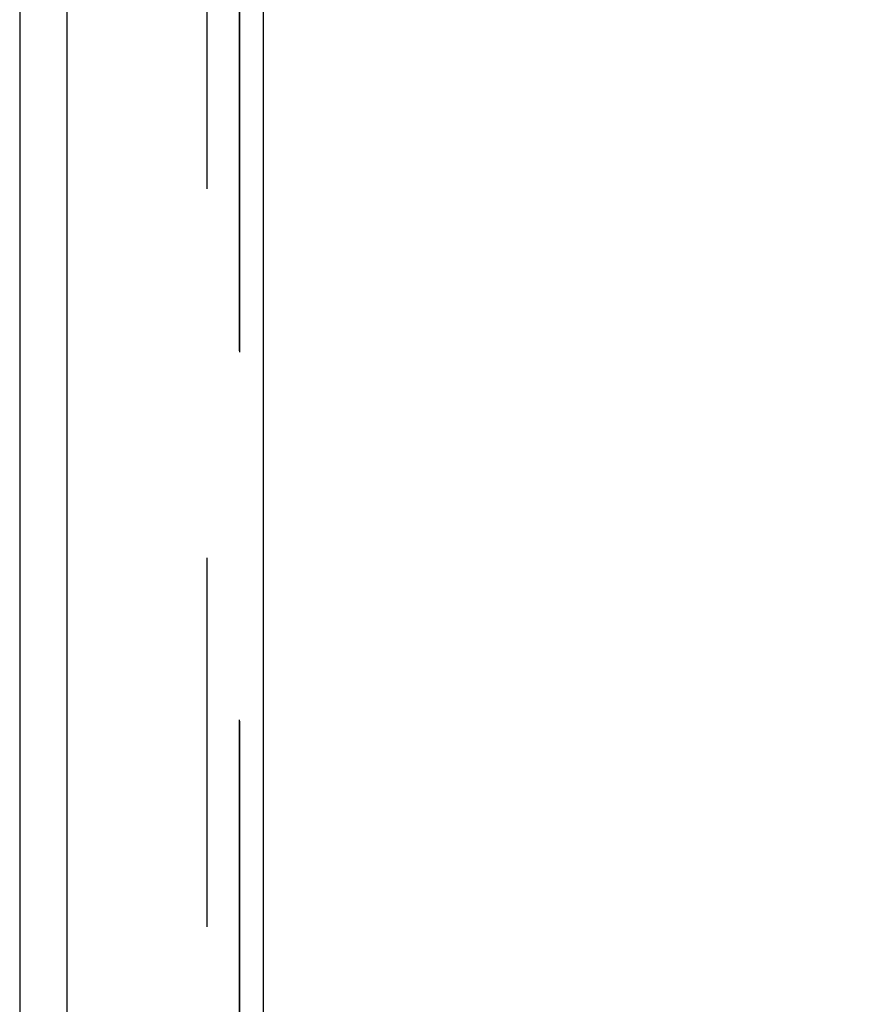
# Model space of a CAD drawing. Header units: inches. Extents: x 0 to 291, y 0 to 188.
# Tile 42 of 94: x 35.17 to 38.81, y 99.48 to 103.75. Entities that reach past the tile are written whole.
import ezdxf

# ---------------------------------------------------------------- set-up
doc = ezdxf.new("R2010")
doc.units = ezdxf.units.IN
doc.header["$LTSCALE"] = 16.01262
doc.header["$MEASUREMENT"] = 0
doc.linetypes.add('HIDDEN', pattern=[0.2, 0.1, -0.1])
doc.layers.get('0').update_dxf_attribs({"linetype": 'CONTINUOUS'})
for name, color, linetype in [('DEFAULT_2', 8, 'HIDDEN'), ('DIMENSIONS', 7, 'CONTINUOUS'), ('MASTER_DOOR_ASSEMBLY', 7, 'CONTINUOUS'), ('SLAVE_DOOR_ASSEMBLY', 7, 'CONTINUOUS')]:
    doc.layers.add(name, color=color, linetype=linetype)
doc.styles.get("Standard").update_dxf_attribs({"font": 'arial.ttf'})
doc.dimstyles.new('DIMSTYLE_1', dxfattribs={"dimtxt": 1.284435, "dimasz": 1.71258, "dimexe": 0.09, "dimexo": 0.07, "dimgap": 0.0375, "dimtad": 0, "dimtih": 1, "dimtoh": 1, "dimzin": 4, "dimdsep": 46, "dimtxsty": 'Standard', "dimblk": '_FILLED', "dimblk1": '_FILLED', "dimblk2": '_FILLED', "dimcen": 0.09, "dimadec": 3, "dimazin": 1, "dimtfac": 1, "dimtdec": 3, "dimtofl": 0, "dimtmove": 0, "dimatfit": 3, "dimldrblk": '_FILLED', "dimfxl": 0, "dimtolj": 1, "dimtzin": 4, "dimarcsym": 0})

# ---------------------------------------------------------------- blocks, each defined once
blk = doc.blocks.new('_FILLED')
at = {"color": 0, "linetype": 'ByBlock'}
blk.add_solid([(0, 0), (-1, 0.2), (-1, -0.2)], dxfattribs=at)
blk = doc.blocks.new('*D7')
at = {"layer": 'DIMENSIONS', "color": 2, "linetype": 'Continuous'}
for p, q in [((37.1783, 133.9566), (44.2505, 133.9566)), ((42.7092, 133.9566), (42.7092, 99.1004)), ((42.7092, 59.4566), (42.7092, 94.6049)), ((37.1783, 59.4566), (44.2505, 59.4566))]:
    blk.add_line(p, q, dxfattribs=at)
at = {"layer": 'DIMENSIONS', "color": 2, "linetype": 'Continuous', "xscale": 1.7125797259, "yscale": 1.7125797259, "zscale": 1.7125797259}
for p, rotation in [((42.7092, 133.9566), 90), ((42.7092, 59.4566), 270)]:
    blk.add_blockref('_FILLED', p, dxfattribs=dict(at, rotation=rotation))
at = {"layer": 'DIMENSIONS', "color": 2, "linetype": 'Continuous', "insert": (42.7092, 98.4582), "char_height": 1.28443, "width": 6.570194, "attachment_point": 2, "line_spacing_factor": 0.9}
blk.add_mtext('74.50\\PDOORS', dxfattribs=at)

msp = doc.modelspace()

# ---------------------------------------------------------------- linework, layer by layer
at = {"color": 3, "linetype": 'Continuous'}
msp.add_line((35.168, 133.2586), (35.168, 60.1546), dxfattribs=at)
at = {"layer": 'DEFAULT_2', "color": 8, "linetype": 'HIDDEN'}
msp.add_line((35.9805, 133.4411), (35.9805, 59.9722), dxfattribs=at)
at = {"layer": 'MASTER_DOOR_ASSEMBLY', "color": 8, "linetype": 'HIDDEN'}
msp.add_line((36.122, 107.1116), (36.122, 86.3016), dxfattribs=at)
at = {"layer": 'SLAVE_DOOR_ASSEMBLY', "color": 8, "linetype": 'HIDDEN'}
msp.add_line((36.122, 86.3016), (36.122, 107.1116), dxfattribs=at)
at = {"layer": 'SLAVE_DOOR_ASSEMBLY', "color": 3, "linetype": 'Continuous'}
for p, q in [((36.226, 86.4566), (36.226, 106.9566)), ((35.372, 105.7491), (35.372, 87.6641))]:
    msp.add_line(p, q, dxfattribs=at)

# ---------------------------------------------------------------- dimensions: what is measured, and where the dimension line sits
at = {"layer": 'DIMENSIONS', "color": 2, "linetype": 'Continuous'}
dim = msp.add_linear_dim(base=(42.7092, 59.4566), p1=(37.1083, 133.9566), p2=(37.1083, 59.4566), angle=270, text='<>\\PDOORS', dimstyle='DIMSTYLE_1', dxfattribs=at)
dim.commit()
dim.dimension.update_dxf_attribs({"geometry": '*D7', "text_midpoint": (42.7092, 96.8526), "dimtype": 160})

doc.saveas('drawing.dxf')
